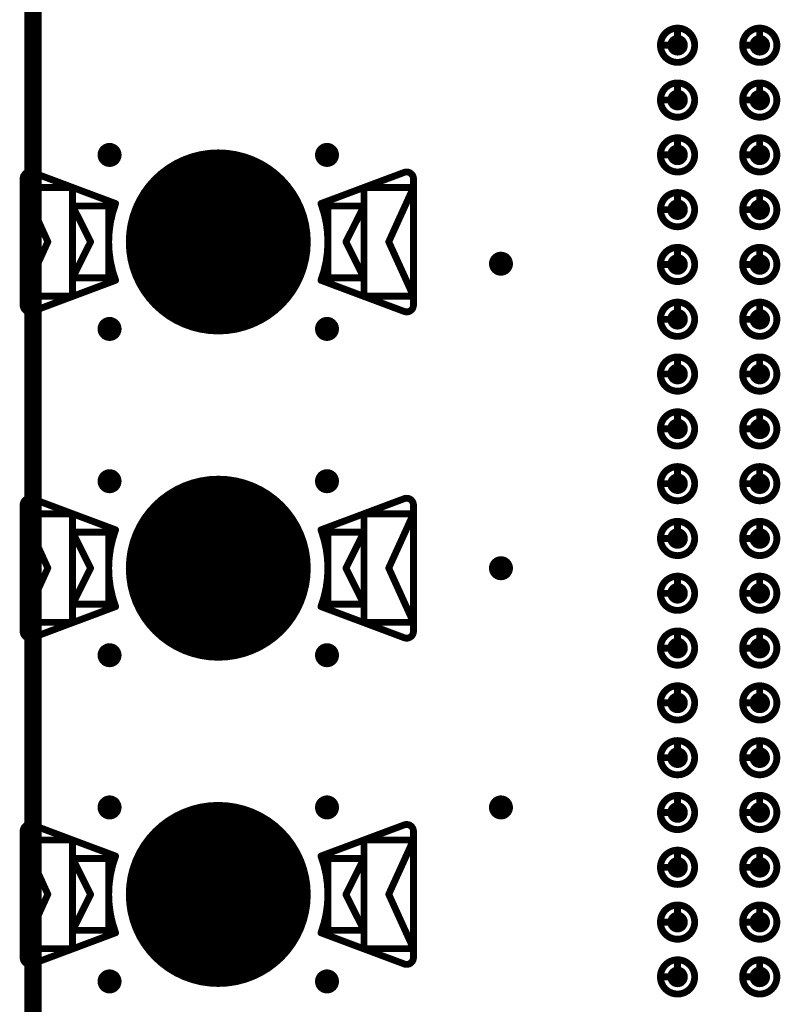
# Model space of a CAD drawing. Header units: millimetres. Extents: x 62 to 363, y 42 to 391.
# Tile 128 of 216: x 257 to 268, y 105 to 119. Entities that reach past the tile are written whole.
import ezdxf

# ---------------------------------------------------------------- set-up
doc = ezdxf.new("R2010")
doc.units = ezdxf.units.MM
for name, color, linetype in [('Mechanical8', 56, 'Continuous'), ('PadHoleLayer', 156, 'Continuous'), ('ViaHoleLayer', 16, 'Continuous')]:
    doc.layers.add(name, color=color, linetype=linetype)

# ---------------------------------------------------------------- blocks, each defined once
blk = doc.blocks.new('HARWIN_S9121_45R_38')
at = {"layer": 'Mechanical8'}
for points, const_width in [([(1.3, 0, 1), (-1.3, 0, 1)], 0.1), ([(-2.74, 1.015, 1), (-2.69, 1.015, 1)], 0.05), ([(-2.74, 1.015, 1), (-2.69, 1.015, 1)], 0.05), ([(2.69, 1.015, 1), (2.74, 1.015, 1)], 0.05), ([(2.69, 1.015, 1), (2.74, 1.015, 1)], 0.05), ([(-2.875, 0.921, 1), (-2.825, 0.921, 1)], 0.05), ([(-2.875, 0.921, 1), (-2.825, 0.921, 1)], 0.05), ([(2.825, 0.921, 1), (2.875, 0.921, 1)], 0.05), ([(2.825, 0.921, 1), (2.875, 0.921, 1)], 0.05), ([(-2.875, 0.791, 1), (-2.825, 0.791, 1)], 0.05), ([(-2.875, 0.791, 1), (-2.825, 0.791, 1)], 0.05), ([(-2.875, 0.791, 1), (-2.825, 0.791, 1)], 0.05), ([(-2.152, 0.791, 1), (-2.102, 0.791, 1)], 0.05), ([(-2.152, 0.791, 1), (-2.102, 0.791, 1)], 0.05), ([(2.103, 0.791, 1), (2.153, 0.791, 1)], 0.05), ([(2.103, 0.791, 1), (2.153, 0.791, 1)], 0.05), ([(2.825, 0.791, 1), (2.875, 0.791, 1)], 0.05), ([(2.825, 0.791, 1), (2.875, 0.791, 1)], 0.05), ([(2.825, 0.791, 1), (2.875, 0.791, 1)], 0.05), ([(-2.152, 0.525, 1), (-2.102, 0.525, 1)], 0.05), ([(-2.152, 0.525, 1), (-2.102, 0.525, 1)], 0.05), ([(-2.152, 0.525, 1), (-2.102, 0.525, 1)], 0.05), ([(-1.625, 0.525, 1), (-1.575, 0.525, 1)], 0.05), ([(-1.625, 0.525, 1), (-1.575, 0.525, 1)], 0.05), ([(-1.524, 0.56, 1), (-1.474, 0.56, 1)], 0.05), ([(-1.524, 0.56, 1), (-1.474, 0.56, 1)], 0.05), ([(1.474, 0.56, 1), (1.524, 0.56, 1)], 0.05), ([(1.474, 0.56, 1), (1.524, 0.56, 1)], 0.05), ([(1.575, 0.525, 1), (1.625, 0.525, 1)], 0.05), ([(1.575, 0.525, 1), (1.625, 0.525, 1)], 0.05), ([(2.103, 0.525, 1), (2.153, 0.525, 1)], 0.05), ([(2.103, 0.525, 1), (2.153, 0.525, 1)], 0.05), ([(2.103, 0.525, 1), (2.153, 0.525, 1)], 0.05), ([(-0.025, 0.5, 1), (0.025, 0.5, 1)], 0.05), ([(-0.025, 0.5, 1), (0.025, 0.5, 1)], 0.05), ([(-2.514, -0.002, 1), (-2.464, -0.002, 1)], 0.05), ([(-2.514, -0.002, 1), (-2.464, -0.002, 1)], 0.05), ([(-1.889, 0, 1), (-1.839, 0, 1)], 0.05), ([(-1.889, 0, 1), (-1.839, 0, 1)], 0.05), ([(-1.325, 0, 1), (-1.275, 0, 1)], 0.05), ([(-0.525, 0, 1), (-0.475, 0, 1)], 0.05), ([(-0.525, 0, 1), (-0.475, 0, 1)], 0.05), ([(-0.025, 0, 1), (0.025, 0, 1)], 0.05), ([(-0.025, 0, 1), (0.025, 0, 1)], 0.05), ([(-0.025, 0, 1), (0.025, 0, 1)], 0.05), ([(-0.025, 0, 1), (0.025, 0, 1)], 0.05), ([(-0.025, 0, 1), (0.025, 0, 1)], 0.05), ([(-0.025, 0, 1), (0.025, 0, 1)], 0.05), ([(-0.025, 0, 1), (0.025, 0, 1)], 0.05), ([(-0.025, 0, 1), (0.025, 0, 1)], 0.05), ([(0.475, 0, 1), (0.525, 0, 1)], 0.05), ([(0.475, 0, 1), (0.525, 0, 1)], 0.05), ([(1.275, 0, 1), (1.325, 0, 1)], 0.05), ([(1.839, 0, 1), (1.889, 0, 1)], 0.05), ([(1.839, 0, 1), (1.889, 0, 1)], 0.05), ([(2.464, -0.002, 1), (2.514, -0.002, 1)], 0.05), ([(2.464, -0.002, 1), (2.514, -0.002, 1)], 0.05), ([(-2.152, -0.525, 1), (-2.102, -0.525, 1)], 0.05), ([(-2.152, -0.525, 1), (-2.102, -0.525, 1)], 0.05), ([(-2.152, -0.525, 1), (-2.102, -0.525, 1)], 0.05), ([(-1.625, -0.525, 1), (-1.575, -0.525, 1)], 0.05), ([(-1.625, -0.525, 1), (-1.575, -0.525, 1)], 0.05), ([(-1.524, -0.56, 1), (-1.474, -0.56, 1)], 0.05), ([(-1.524, -0.56, 1), (-1.474, -0.56, 1)], 0.05), ([(-0.025, -0.5, 1), (0.025, -0.5, 1)], 0.05), ([(-0.025, -0.5, 1), (0.025, -0.5, 1)], 0.05), ([(1.474, -0.56, 1), (1.524, -0.56, 1)], 0.05), ([(1.474, -0.56, 1), (1.524, -0.56, 1)], 0.05), ([(1.575, -0.525, 1), (1.625, -0.525, 1)], 0.05), ([(1.575, -0.525, 1), (1.625, -0.525, 1)], 0.05), ([(2.103, -0.525, 1), (2.153, -0.525, 1)], 0.05), ([(2.103, -0.525, 1), (2.153, -0.525, 1)], 0.05), ([(2.103, -0.525, 1), (2.153, -0.525, 1)], 0.05), ([(-2.875, -0.795, 1), (-2.825, -0.795, 1)], 0.05), ([(-2.875, -0.795, 1), (-2.825, -0.795, 1)], 0.05), ([(-2.875, -0.795, 1), (-2.825, -0.795, 1)], 0.05), ([(-2.152, -0.795, 1), (-2.102, -0.795, 1)], 0.05), ([(-2.152, -0.795, 1), (-2.102, -0.795, 1)], 0.05), ([(2.103, -0.795, 1), (2.153, -0.795, 1)], 0.05), ([(2.103, -0.795, 1), (2.153, -0.795, 1)], 0.05), ([(2.825, -0.795, 1), (2.875, -0.795, 1)], 0.05), ([(2.825, -0.795, 1), (2.875, -0.795, 1)], 0.05), ([(2.825, -0.795, 1), (2.875, -0.795, 1)], 0.05), ([(-2.875, -0.921, 1), (-2.825, -0.921, 1)], 0.05), ([(-2.875, -0.921, 1), (-2.825, -0.921, 1)], 0.05), ([(-2.74, -1.015, 1), (-2.69, -1.015, 1)], 0.05), ([(-2.74, -1.015, 1), (-2.69, -1.015, 1)], 0.05), ([(2.69, -1.015, 1), (2.74, -1.015, 1)], 0.05), ([(2.69, -1.015, 1), (2.74, -1.015, 1)], 0.05), ([(2.825, -0.921, 1), (2.875, -0.921, 1)], 0.05), ([(2.825, -0.921, 1), (2.875, -0.921, 1)], 0.05)]:
    blk.add_lwpolyline(points, format="xyb", close=True, dxfattribs=dict(at, const_width=const_width))
at = {"layer": 'Mechanical8', "const_width": 0.1}
for points in [[(-2.85, 0.921, -0.523343), (-2.715, 1.015)], [(2.715, 1.015, -0.523343), (2.85, 0.921)], [(-1.499, -0.56, -0.180829), (-1.499, 0.56)], [(1.499, 0.56, -0.180829), (1.499, -0.56)], [(-2.715, -1.015, -0.523343), (-2.85, -0.921)], [(2.85, -0.921, -0.523343), (2.715, -1.015)]]:
    blk.add_lwpolyline(points, format="xyb", dxfattribs=at)
for points in [[(-1.499, 0.56), (-2.715, 1.015)], [(2.715, 1.015), (1.499, 0.56)], [(-2.85, 0.921), (-2.85, -0.921)], [(2.85, 0.921), (2.85, -0.921)], [(-2.85, 0.791), (-2.85, -0.795)], [(-2.489, -0.002), (-2.85, 0.791)], [(-2.127, 0.791), (-2.85, 0.791)], [(-2.127, 0.791), (-2.127, -0.795)], [(2.128, 0.791), (2.128, -0.795)], [(2.85, 0.791), (2.128, 0.791)], [(2.85, 0.791), (2.489, -0.002)], [(2.85, 0.791), (2.85, -0.795)], [(-2.127, 0.525), (-2.127, -0.525)], [(-1.864, 0), (-2.127, 0.525)], [(-1.6, 0.525), (-2.127, 0.525)], [(-1.6, 0.525), (-1.6, -0.525)], [(1.6, 0.525), (1.6, -0.525)], [(2.128, 0.525), (1.6, 0.525)], [(2.128, 0.525), (1.864, 0)], [(2.128, 0.525), (2.128, -0.525)], [(0, 0.5), (0, 0)], [(0, 0.5), (0, 0)], [(-2.489, -0.002), (-2.85, -0.795)], [(-1.864, 0), (-2.127, -0.525)], [(0, 0), (-0.5, 0)], [(0, 0), (-0.5, 0)], [(0, 0), (0, -0.5)], [(0, 0), (0, -0.5)], [(0.5, 0), (0, 0)], [(0.5, 0), (0, 0)], [(2.128, -0.525), (1.864, 0)], [(2.85, -0.795), (2.489, -0.002)], [(-1.499, -0.56), (-2.715, -1.015)], [(-1.6, -0.525), (-2.127, -0.525)], [(2.715, -1.015), (1.499, -0.56)], [(2.128, -0.525), (1.6, -0.525)], [(-2.127, -0.795), (-2.85, -0.795)], [(2.85, -0.795), (2.128, -0.795)]]:
    blk.add_lwpolyline(points, dxfattribs=at)
at = {"layer": 'PadHoleLayer', "const_width": 1.3}
blk.add_lwpolyline([(-0.65, 0, 1), (0.65, 0, 1)], format="xyb", close=True, dxfattribs=at)
blk = doc.blocks.new('HARWIN_S9121_45R_39')
at = {"layer": 'Mechanical8'}
for points, const_width in [([(1.3, 0, 1), (-1.3, 0, 1)], 0.1), ([(-2.74, 1.015, 1), (-2.69, 1.015, 1)], 0.05), ([(-2.74, 1.015, 1), (-2.69, 1.015, 1)], 0.05), ([(2.69, 1.015, 1), (2.74, 1.015, 1)], 0.05), ([(2.69, 1.015, 1), (2.74, 1.015, 1)], 0.05), ([(-2.875, 0.921, 1), (-2.825, 0.921, 1)], 0.05), ([(-2.875, 0.921, 1), (-2.825, 0.921, 1)], 0.05), ([(2.825, 0.921, 1), (2.875, 0.921, 1)], 0.05), ([(2.825, 0.921, 1), (2.875, 0.921, 1)], 0.05), ([(-2.875, 0.791, 1), (-2.825, 0.791, 1)], 0.05), ([(-2.875, 0.791, 1), (-2.825, 0.791, 1)], 0.05), ([(-2.875, 0.791, 1), (-2.825, 0.791, 1)], 0.05), ([(-2.152, 0.791, 1), (-2.102, 0.791, 1)], 0.05), ([(-2.152, 0.791, 1), (-2.102, 0.791, 1)], 0.05), ([(2.103, 0.791, 1), (2.153, 0.791, 1)], 0.05), ([(2.103, 0.791, 1), (2.153, 0.791, 1)], 0.05), ([(2.825, 0.791, 1), (2.875, 0.791, 1)], 0.05), ([(2.825, 0.791, 1), (2.875, 0.791, 1)], 0.05), ([(2.825, 0.791, 1), (2.875, 0.791, 1)], 0.05), ([(-2.152, 0.525, 1), (-2.102, 0.525, 1)], 0.05), ([(-2.152, 0.525, 1), (-2.102, 0.525, 1)], 0.05), ([(-2.152, 0.525, 1), (-2.102, 0.525, 1)], 0.05), ([(-1.625, 0.525, 1), (-1.575, 0.525, 1)], 0.05), ([(-1.625, 0.525, 1), (-1.575, 0.525, 1)], 0.05), ([(-1.524, 0.56, 1), (-1.474, 0.56, 1)], 0.05), ([(-1.524, 0.56, 1), (-1.474, 0.56, 1)], 0.05), ([(1.474, 0.56, 1), (1.524, 0.56, 1)], 0.05), ([(1.474, 0.56, 1), (1.524, 0.56, 1)], 0.05), ([(1.575, 0.525, 1), (1.625, 0.525, 1)], 0.05), ([(1.575, 0.525, 1), (1.625, 0.525, 1)], 0.05), ([(2.103, 0.525, 1), (2.153, 0.525, 1)], 0.05), ([(2.103, 0.525, 1), (2.153, 0.525, 1)], 0.05), ([(2.103, 0.525, 1), (2.153, 0.525, 1)], 0.05), ([(-0.025, 0.5, 1), (0.025, 0.5, 1)], 0.05), ([(-0.025, 0.5, 1), (0.025, 0.5, 1)], 0.05), ([(-2.514, -0.002, 1), (-2.464, -0.002, 1)], 0.05), ([(-2.514, -0.002, 1), (-2.464, -0.002, 1)], 0.05), ([(-1.889, 0, 1), (-1.839, 0, 1)], 0.05), ([(-1.889, 0, 1), (-1.839, 0, 1)], 0.05), ([(-1.325, 0, 1), (-1.275, 0, 1)], 0.05), ([(-0.525, 0, 1), (-0.475, 0, 1)], 0.05), ([(-0.525, 0, 1), (-0.475, 0, 1)], 0.05), ([(-0.025, 0, 1), (0.025, 0, 1)], 0.05), ([(-0.025, 0, 1), (0.025, 0, 1)], 0.05), ([(-0.025, 0, 1), (0.025, 0, 1)], 0.05), ([(-0.025, 0, 1), (0.025, 0, 1)], 0.05), ([(-0.025, 0, 1), (0.025, 0, 1)], 0.05), ([(-0.025, 0, 1), (0.025, 0, 1)], 0.05), ([(-0.025, 0, 1), (0.025, 0, 1)], 0.05), ([(-0.025, 0, 1), (0.025, 0, 1)], 0.05), ([(0.475, 0, 1), (0.525, 0, 1)], 0.05), ([(0.475, 0, 1), (0.525, 0, 1)], 0.05), ([(1.275, 0, 1), (1.325, 0, 1)], 0.05), ([(1.839, 0, 1), (1.889, 0, 1)], 0.05), ([(1.839, 0, 1), (1.889, 0, 1)], 0.05), ([(2.464, -0.002, 1), (2.514, -0.002, 1)], 0.05), ([(2.464, -0.002, 1), (2.514, -0.002, 1)], 0.05), ([(-2.152, -0.525, 1), (-2.102, -0.525, 1)], 0.05), ([(-2.152, -0.525, 1), (-2.102, -0.525, 1)], 0.05), ([(-2.152, -0.525, 1), (-2.102, -0.525, 1)], 0.05), ([(-1.625, -0.525, 1), (-1.575, -0.525, 1)], 0.05), ([(-1.625, -0.525, 1), (-1.575, -0.525, 1)], 0.05), ([(-1.524, -0.56, 1), (-1.474, -0.56, 1)], 0.05), ([(-1.524, -0.56, 1), (-1.474, -0.56, 1)], 0.05), ([(-0.025, -0.5, 1), (0.025, -0.5, 1)], 0.05), ([(-0.025, -0.5, 1), (0.025, -0.5, 1)], 0.05), ([(1.474, -0.56, 1), (1.524, -0.56, 1)], 0.05), ([(1.474, -0.56, 1), (1.524, -0.56, 1)], 0.05), ([(1.575, -0.525, 1), (1.625, -0.525, 1)], 0.05), ([(1.575, -0.525, 1), (1.625, -0.525, 1)], 0.05), ([(2.103, -0.525, 1), (2.153, -0.525, 1)], 0.05), ([(2.103, -0.525, 1), (2.153, -0.525, 1)], 0.05), ([(2.103, -0.525, 1), (2.153, -0.525, 1)], 0.05), ([(-2.875, -0.795, 1), (-2.825, -0.795, 1)], 0.05), ([(-2.875, -0.795, 1), (-2.825, -0.795, 1)], 0.05), ([(-2.875, -0.795, 1), (-2.825, -0.795, 1)], 0.05), ([(-2.152, -0.795, 1), (-2.102, -0.795, 1)], 0.05), ([(-2.152, -0.795, 1), (-2.102, -0.795, 1)], 0.05), ([(2.103, -0.795, 1), (2.153, -0.795, 1)], 0.05), ([(2.103, -0.795, 1), (2.153, -0.795, 1)], 0.05), ([(2.825, -0.795, 1), (2.875, -0.795, 1)], 0.05), ([(2.825, -0.795, 1), (2.875, -0.795, 1)], 0.05), ([(2.825, -0.795, 1), (2.875, -0.795, 1)], 0.05), ([(-2.875, -0.921, 1), (-2.825, -0.921, 1)], 0.05), ([(-2.875, -0.921, 1), (-2.825, -0.921, 1)], 0.05), ([(-2.74, -1.015, 1), (-2.69, -1.015, 1)], 0.05), ([(-2.74, -1.015, 1), (-2.69, -1.015, 1)], 0.05), ([(2.69, -1.015, 1), (2.74, -1.015, 1)], 0.05), ([(2.69, -1.015, 1), (2.74, -1.015, 1)], 0.05), ([(2.825, -0.921, 1), (2.875, -0.921, 1)], 0.05), ([(2.825, -0.921, 1), (2.875, -0.921, 1)], 0.05)]:
    blk.add_lwpolyline(points, format="xyb", close=True, dxfattribs=dict(at, const_width=const_width))
at = {"layer": 'Mechanical8', "const_width": 0.1}
for points in [[(-2.85, 0.921, -0.523343), (-2.715, 1.015)], [(2.715, 1.015, -0.523343), (2.85, 0.921)], [(-1.499, -0.56, -0.180829), (-1.499, 0.56)], [(1.499, 0.56, -0.180829), (1.499, -0.56)], [(-2.715, -1.015, -0.523343), (-2.85, -0.921)], [(2.85, -0.921, -0.523343), (2.715, -1.015)]]:
    blk.add_lwpolyline(points, format="xyb", dxfattribs=at)
for points in [[(-1.499, 0.56), (-2.715, 1.015)], [(2.715, 1.015), (1.499, 0.56)], [(-2.85, 0.921), (-2.85, -0.921)], [(2.85, 0.921), (2.85, -0.921)], [(-2.85, 0.791), (-2.85, -0.795)], [(-2.489, -0.002), (-2.85, 0.791)], [(-2.127, 0.791), (-2.85, 0.791)], [(-2.127, 0.791), (-2.127, -0.795)], [(2.128, 0.791), (2.128, -0.795)], [(2.85, 0.791), (2.128, 0.791)], [(2.85, 0.791), (2.489, -0.002)], [(2.85, 0.791), (2.85, -0.795)], [(-2.127, 0.525), (-2.127, -0.525)], [(-1.864, 0), (-2.127, 0.525)], [(-1.6, 0.525), (-2.127, 0.525)], [(-1.6, 0.525), (-1.6, -0.525)], [(1.6, 0.525), (1.6, -0.525)], [(2.128, 0.525), (1.6, 0.525)], [(2.128, 0.525), (1.864, 0)], [(2.128, 0.525), (2.128, -0.525)], [(0, 0.5), (0, 0)], [(0, 0.5), (0, 0)], [(-2.489, -0.002), (-2.85, -0.795)], [(-1.864, 0), (-2.127, -0.525)], [(0, 0), (-0.5, 0)], [(0, 0), (-0.5, 0)], [(0, 0), (0, -0.5)], [(0, 0), (0, -0.5)], [(0.5, 0), (0, 0)], [(0.5, 0), (0, 0)], [(2.128, -0.525), (1.864, 0)], [(2.85, -0.795), (2.489, -0.002)], [(-1.499, -0.56), (-2.715, -1.015)], [(-1.6, -0.525), (-2.127, -0.525)], [(2.715, -1.015), (1.499, -0.56)], [(2.128, -0.525), (1.6, -0.525)], [(-2.127, -0.795), (-2.85, -0.795)], [(2.85, -0.795), (2.128, -0.795)]]:
    blk.add_lwpolyline(points, dxfattribs=at)
at = {"layer": 'PadHoleLayer', "const_width": 1.3}
blk.add_lwpolyline([(-0.65, 0, 1), (0.65, 0, 1)], format="xyb", close=True, dxfattribs=at)
blk = doc.blocks.new('HARWIN_S9121_45R_40')
at = {"layer": 'Mechanical8'}
for points, const_width in [([(1.3, 0, 1), (-1.3, 0, 1)], 0.1), ([(-2.74, 1.015, 1), (-2.69, 1.015, 1)], 0.05), ([(-2.74, 1.015, 1), (-2.69, 1.015, 1)], 0.05), ([(2.69, 1.015, 1), (2.74, 1.015, 1)], 0.05), ([(2.69, 1.015, 1), (2.74, 1.015, 1)], 0.05), ([(-2.875, 0.921, 1), (-2.825, 0.921, 1)], 0.05), ([(-2.875, 0.921, 1), (-2.825, 0.921, 1)], 0.05), ([(2.825, 0.921, 1), (2.875, 0.921, 1)], 0.05), ([(2.825, 0.921, 1), (2.875, 0.921, 1)], 0.05), ([(-2.875, 0.791, 1), (-2.825, 0.791, 1)], 0.05), ([(-2.875, 0.791, 1), (-2.825, 0.791, 1)], 0.05), ([(-2.875, 0.791, 1), (-2.825, 0.791, 1)], 0.05), ([(-2.152, 0.791, 1), (-2.102, 0.791, 1)], 0.05), ([(-2.152, 0.791, 1), (-2.102, 0.791, 1)], 0.05), ([(2.103, 0.791, 1), (2.153, 0.791, 1)], 0.05), ([(2.103, 0.791, 1), (2.153, 0.791, 1)], 0.05), ([(2.825, 0.791, 1), (2.875, 0.791, 1)], 0.05), ([(2.825, 0.791, 1), (2.875, 0.791, 1)], 0.05), ([(2.825, 0.791, 1), (2.875, 0.791, 1)], 0.05), ([(-2.152, 0.525, 1), (-2.102, 0.525, 1)], 0.05), ([(-2.152, 0.525, 1), (-2.102, 0.525, 1)], 0.05), ([(-2.152, 0.525, 1), (-2.102, 0.525, 1)], 0.05), ([(-1.625, 0.525, 1), (-1.575, 0.525, 1)], 0.05), ([(-1.625, 0.525, 1), (-1.575, 0.525, 1)], 0.05), ([(-1.524, 0.56, 1), (-1.474, 0.56, 1)], 0.05), ([(-1.524, 0.56, 1), (-1.474, 0.56, 1)], 0.05), ([(1.474, 0.56, 1), (1.524, 0.56, 1)], 0.05), ([(1.474, 0.56, 1), (1.524, 0.56, 1)], 0.05), ([(1.575, 0.525, 1), (1.625, 0.525, 1)], 0.05), ([(1.575, 0.525, 1), (1.625, 0.525, 1)], 0.05), ([(2.103, 0.525, 1), (2.153, 0.525, 1)], 0.05), ([(2.103, 0.525, 1), (2.153, 0.525, 1)], 0.05), ([(2.103, 0.525, 1), (2.153, 0.525, 1)], 0.05), ([(-0.025, 0.5, 1), (0.025, 0.5, 1)], 0.05), ([(-0.025, 0.5, 1), (0.025, 0.5, 1)], 0.05), ([(-2.514, -0.002, 1), (-2.464, -0.002, 1)], 0.05), ([(-2.514, -0.002, 1), (-2.464, -0.002, 1)], 0.05), ([(-1.889, 0, 1), (-1.839, 0, 1)], 0.05), ([(-1.889, 0, 1), (-1.839, 0, 1)], 0.05), ([(-1.325, 0, 1), (-1.275, 0, 1)], 0.05), ([(-0.525, 0, 1), (-0.475, 0, 1)], 0.05), ([(-0.525, 0, 1), (-0.475, 0, 1)], 0.05), ([(-0.025, 0, 1), (0.025, 0, 1)], 0.05), ([(-0.025, 0, 1), (0.025, 0, 1)], 0.05), ([(-0.025, 0, 1), (0.025, 0, 1)], 0.05), ([(-0.025, 0, 1), (0.025, 0, 1)], 0.05), ([(-0.025, 0, 1), (0.025, 0, 1)], 0.05), ([(-0.025, 0, 1), (0.025, 0, 1)], 0.05), ([(-0.025, 0, 1), (0.025, 0, 1)], 0.05), ([(-0.025, 0, 1), (0.025, 0, 1)], 0.05), ([(0.475, 0, 1), (0.525, 0, 1)], 0.05), ([(0.475, 0, 1), (0.525, 0, 1)], 0.05), ([(1.275, 0, 1), (1.325, 0, 1)], 0.05), ([(1.839, 0, 1), (1.889, 0, 1)], 0.05), ([(1.839, 0, 1), (1.889, 0, 1)], 0.05), ([(2.464, -0.002, 1), (2.514, -0.002, 1)], 0.05), ([(2.464, -0.002, 1), (2.514, -0.002, 1)], 0.05), ([(-2.152, -0.525, 1), (-2.102, -0.525, 1)], 0.05), ([(-2.152, -0.525, 1), (-2.102, -0.525, 1)], 0.05), ([(-2.152, -0.525, 1), (-2.102, -0.525, 1)], 0.05), ([(-1.625, -0.525, 1), (-1.575, -0.525, 1)], 0.05), ([(-1.625, -0.525, 1), (-1.575, -0.525, 1)], 0.05), ([(-1.524, -0.56, 1), (-1.474, -0.56, 1)], 0.05), ([(-1.524, -0.56, 1), (-1.474, -0.56, 1)], 0.05), ([(-0.025, -0.5, 1), (0.025, -0.5, 1)], 0.05), ([(-0.025, -0.5, 1), (0.025, -0.5, 1)], 0.05), ([(1.474, -0.56, 1), (1.524, -0.56, 1)], 0.05), ([(1.474, -0.56, 1), (1.524, -0.56, 1)], 0.05), ([(1.575, -0.525, 1), (1.625, -0.525, 1)], 0.05), ([(1.575, -0.525, 1), (1.625, -0.525, 1)], 0.05), ([(2.103, -0.525, 1), (2.153, -0.525, 1)], 0.05), ([(2.103, -0.525, 1), (2.153, -0.525, 1)], 0.05), ([(2.103, -0.525, 1), (2.153, -0.525, 1)], 0.05), ([(-2.875, -0.795, 1), (-2.825, -0.795, 1)], 0.05), ([(-2.875, -0.795, 1), (-2.825, -0.795, 1)], 0.05), ([(-2.875, -0.795, 1), (-2.825, -0.795, 1)], 0.05), ([(-2.152, -0.795, 1), (-2.102, -0.795, 1)], 0.05), ([(-2.152, -0.795, 1), (-2.102, -0.795, 1)], 0.05), ([(2.103, -0.795, 1), (2.153, -0.795, 1)], 0.05), ([(2.103, -0.795, 1), (2.153, -0.795, 1)], 0.05), ([(2.825, -0.795, 1), (2.875, -0.795, 1)], 0.05), ([(2.825, -0.795, 1), (2.875, -0.795, 1)], 0.05), ([(2.825, -0.795, 1), (2.875, -0.795, 1)], 0.05), ([(-2.875, -0.921, 1), (-2.825, -0.921, 1)], 0.05), ([(-2.875, -0.921, 1), (-2.825, -0.921, 1)], 0.05), ([(-2.74, -1.015, 1), (-2.69, -1.015, 1)], 0.05), ([(-2.74, -1.015, 1), (-2.69, -1.015, 1)], 0.05), ([(2.69, -1.015, 1), (2.74, -1.015, 1)], 0.05), ([(2.69, -1.015, 1), (2.74, -1.015, 1)], 0.05), ([(2.825, -0.921, 1), (2.875, -0.921, 1)], 0.05), ([(2.825, -0.921, 1), (2.875, -0.921, 1)], 0.05)]:
    blk.add_lwpolyline(points, format="xyb", close=True, dxfattribs=dict(at, const_width=const_width))
at = {"layer": 'Mechanical8', "const_width": 0.1}
for points in [[(-2.85, 0.921, -0.523343), (-2.715, 1.015)], [(2.715, 1.015, -0.523343), (2.85, 0.921)], [(-1.499, -0.56, -0.180829), (-1.499, 0.56)], [(1.499, 0.56, -0.180829), (1.499, -0.56)], [(-2.715, -1.015, -0.523343), (-2.85, -0.921)], [(2.85, -0.921, -0.523343), (2.715, -1.015)]]:
    blk.add_lwpolyline(points, format="xyb", dxfattribs=at)
for points in [[(-1.499, 0.56), (-2.715, 1.015)], [(2.715, 1.015), (1.499, 0.56)], [(-2.85, 0.921), (-2.85, -0.921)], [(2.85, 0.921), (2.85, -0.921)], [(-2.85, 0.791), (-2.85, -0.795)], [(-2.489, -0.002), (-2.85, 0.791)], [(-2.127, 0.791), (-2.85, 0.791)], [(-2.127, 0.791), (-2.127, -0.795)], [(2.128, 0.791), (2.128, -0.795)], [(2.85, 0.791), (2.128, 0.791)], [(2.85, 0.791), (2.489, -0.002)], [(2.85, 0.791), (2.85, -0.795)], [(-2.127, 0.525), (-2.127, -0.525)], [(-1.864, 0), (-2.127, 0.525)], [(-1.6, 0.525), (-2.127, 0.525)], [(-1.6, 0.525), (-1.6, -0.525)], [(1.6, 0.525), (1.6, -0.525)], [(2.128, 0.525), (1.6, 0.525)], [(2.128, 0.525), (1.864, 0)], [(2.128, 0.525), (2.128, -0.525)], [(0, 0.5), (0, 0)], [(0, 0.5), (0, 0)], [(-2.489, -0.002), (-2.85, -0.795)], [(-1.864, 0), (-2.127, -0.525)], [(0, 0), (-0.5, 0)], [(0, 0), (-0.5, 0)], [(0, 0), (0, -0.5)], [(0, 0), (0, -0.5)], [(0.5, 0), (0, 0)], [(0.5, 0), (0, 0)], [(2.128, -0.525), (1.864, 0)], [(2.85, -0.795), (2.489, -0.002)], [(-1.499, -0.56), (-2.715, -1.015)], [(-1.6, -0.525), (-2.127, -0.525)], [(2.715, -1.015), (1.499, -0.56)], [(2.128, -0.525), (1.6, -0.525)], [(-2.127, -0.795), (-2.85, -0.795)], [(2.85, -0.795), (2.128, -0.795)]]:
    blk.add_lwpolyline(points, dxfattribs=at)
at = {"layer": 'PadHoleLayer', "const_width": 1.3}
blk.add_lwpolyline([(-0.65, 0, 1), (0.65, 0, 1)], format="xyb", close=True, dxfattribs=at)
blk = doc.blocks.new('SAMTEC_SEAM8_40_S02_0_S_10_2_GP_K_HP_1864')
at = {"layer": 'Mechanical8'}
for points, const_width in [([(1.45, 4.6, 1), (0.95, 4.6, 1)], 0.1), ([(1.175, 4.85, 1), (1.225, 4.85, 1)], 0.05), ([(2.25, 4.6, 1), (1.75, 4.6, 1)], 0.1), ([(1.975, 4.85, 1), (2.025, 4.85, 1)], 0.05), ([(3.05, 4.6, 1), (2.55, 4.6, 1)], 0.1), ([(2.775, 4.85, 1), (2.825, 4.85, 1)], 0.05), ([(3.85, 4.6, 1), (3.35, 4.6, 1)], 0.1), ([(3.575, 4.85, 1), (3.625, 4.85, 1)], 0.05), ([(4.65, 4.6, 1), (4.15, 4.6, 1)], 0.1), ([(4.375, 4.85, 1), (4.425, 4.85, 1)], 0.05), ([(5.45, 4.6, 1), (4.95, 4.6, 1)], 0.1), ([(5.175, 4.85, 1), (5.225, 4.85, 1)], 0.05), ([(6.25, 4.6, 1), (5.75, 4.6, 1)], 0.1), ([(5.975, 4.85, 1), (6.025, 4.85, 1)], 0.05), ([(7.05, 4.6, 1), (6.55, 4.6, 1)], 0.1), ([(6.775, 4.85, 1), (6.825, 4.85, 1)], 0.05), ([(7.85, 4.6, 1), (7.35, 4.6, 1)], 0.1), ([(7.575, 4.85, 1), (7.625, 4.85, 1)], 0.05), ([(8.65, 4.6, 1), (8.15, 4.6, 1)], 0.1), ([(8.375, 4.85, 1), (8.425, 4.85, 1)], 0.05), ([(9.45, 4.6, 1), (8.95, 4.6, 1)], 0.1), ([(9.175, 4.85, 1), (9.225, 4.85, 1)], 0.05), ([(10.25, 4.6, 1), (9.75, 4.6, 1)], 0.1), ([(9.975, 4.85, 1), (10.025, 4.85, 1)], 0.05), ([(11.05, 4.6, 1), (10.55, 4.6, 1)], 0.1), ([(10.775, 4.85, 1), (10.825, 4.85, 1)], 0.05), ([(11.85, 4.6, 1), (11.35, 4.6, 1)], 0.1), ([(11.575, 4.85, 1), (11.625, 4.85, 1)], 0.05), ([(12.65, 4.6, 1), (12.15, 4.6, 1)], 0.1), ([(12.375, 4.85, 1), (12.425, 4.85, 1)], 0.05), ([(13.45, 4.6, 1), (12.95, 4.6, 1)], 0.1), ([(13.175, 4.85, 1), (13.225, 4.85, 1)], 0.05), ([(14.25, 4.6, 1), (13.75, 4.6, 1)], 0.1), ([(13.975, 4.85, 1), (14.025, 4.85, 1)], 0.05), ([(15.05, 4.6, 1), (14.55, 4.6, 1)], 0.1), ([(14.775, 4.85, 1), (14.825, 4.85, 1)], 0.05), ([(0.925, 4.6, 1), (0.975, 4.6, 1)], 0.05), ([(1.175, 4.6, 1), (1.225, 4.6, 1)], 0.05), ([(1.175, 4.6, 1), (1.225, 4.6, 1)], 0.05), ([(1.425, 4.6, 1), (1.475, 4.6, 1)], 0.05), ([(1.425, 4.6, 1), (1.475, 4.6, 1)], 0.05), ([(1.725, 4.6, 1), (1.775, 4.6, 1)], 0.05), ([(1.975, 4.6, 1), (2.025, 4.6, 1)], 0.05), ([(1.975, 4.6, 1), (2.025, 4.6, 1)], 0.05), ([(2.225, 4.6, 1), (2.275, 4.6, 1)], 0.05), ([(2.225, 4.6, 1), (2.275, 4.6, 1)], 0.05), ([(2.525, 4.6, 1), (2.575, 4.6, 1)], 0.05), ([(2.775, 4.6, 1), (2.825, 4.6, 1)], 0.05), ([(2.775, 4.6, 1), (2.825, 4.6, 1)], 0.05), ([(3.025, 4.6, 1), (3.075, 4.6, 1)], 0.05), ([(3.025, 4.6, 1), (3.075, 4.6, 1)], 0.05), ([(3.325, 4.6, 1), (3.375, 4.6, 1)], 0.05), ([(3.575, 4.6, 1), (3.625, 4.6, 1)], 0.05), ([(3.575, 4.6, 1), (3.625, 4.6, 1)], 0.05), ([(3.825, 4.6, 1), (3.875, 4.6, 1)], 0.05), ([(3.825, 4.6, 1), (3.875, 4.6, 1)], 0.05), ([(4.125, 4.6, 1), (4.175, 4.6, 1)], 0.05), ([(4.375, 4.6, 1), (4.425, 4.6, 1)], 0.05), ([(4.375, 4.6, 1), (4.425, 4.6, 1)], 0.05), ([(4.625, 4.6, 1), (4.675, 4.6, 1)], 0.05), ([(4.625, 4.6, 1), (4.675, 4.6, 1)], 0.05), ([(4.925, 4.6, 1), (4.975, 4.6, 1)], 0.05), ([(5.175, 4.6, 1), (5.225, 4.6, 1)], 0.05), ([(5.175, 4.6, 1), (5.225, 4.6, 1)], 0.05), ([(5.425, 4.6, 1), (5.475, 4.6, 1)], 0.05), ([(5.425, 4.6, 1), (5.475, 4.6, 1)], 0.05), ([(5.725, 4.6, 1), (5.775, 4.6, 1)], 0.05), ([(5.975, 4.6, 1), (6.025, 4.6, 1)], 0.05), ([(5.975, 4.6, 1), (6.025, 4.6, 1)], 0.05), ([(6.225, 4.6, 1), (6.275, 4.6, 1)], 0.05), ([(6.225, 4.6, 1), (6.275, 4.6, 1)], 0.05), ([(6.525, 4.6, 1), (6.575, 4.6, 1)], 0.05), ([(6.775, 4.6, 1), (6.825, 4.6, 1)], 0.05), ([(6.775, 4.6, 1), (6.825, 4.6, 1)], 0.05), ([(7.025, 4.6, 1), (7.075, 4.6, 1)], 0.05), ([(7.025, 4.6, 1), (7.075, 4.6, 1)], 0.05), ([(7.325, 4.6, 1), (7.375, 4.6, 1)], 0.05), ([(7.575, 4.6, 1), (7.625, 4.6, 1)], 0.05), ([(7.575, 4.6, 1), (7.625, 4.6, 1)], 0.05), ([(7.825, 4.6, 1), (7.875, 4.6, 1)], 0.05), ([(7.825, 4.6, 1), (7.875, 4.6, 1)], 0.05), ([(8.125, 4.6, 1), (8.175, 4.6, 1)], 0.05), ([(8.375, 4.6, 1), (8.425, 4.6, 1)], 0.05), ([(8.375, 4.6, 1), (8.425, 4.6, 1)], 0.05), ([(8.625, 4.6, 1), (8.675, 4.6, 1)], 0.05), ([(8.625, 4.6, 1), (8.675, 4.6, 1)], 0.05), ([(8.925, 4.6, 1), (8.975, 4.6, 1)], 0.05), ([(9.175, 4.6, 1), (9.225, 4.6, 1)], 0.05), ([(9.175, 4.6, 1), (9.225, 4.6, 1)], 0.05), ([(9.425, 4.6, 1), (9.475, 4.6, 1)], 0.05), ([(9.425, 4.6, 1), (9.475, 4.6, 1)], 0.05), ([(9.725, 4.6, 1), (9.775, 4.6, 1)], 0.05), ([(9.975, 4.6, 1), (10.025, 4.6, 1)], 0.05), ([(9.975, 4.6, 1), (10.025, 4.6, 1)], 0.05), ([(10.225, 4.6, 1), (10.275, 4.6, 1)], 0.05), ([(10.225, 4.6, 1), (10.275, 4.6, 1)], 0.05), ([(10.525, 4.6, 1), (10.575, 4.6, 1)], 0.05), ([(10.775, 4.6, 1), (10.825, 4.6, 1)], 0.05), ([(10.775, 4.6, 1), (10.825, 4.6, 1)], 0.05), ([(11.025, 4.6, 1), (11.075, 4.6, 1)], 0.05), ([(11.025, 4.6, 1), (11.075, 4.6, 1)], 0.05), ([(11.325, 4.6, 1), (11.375, 4.6, 1)], 0.05), ([(11.575, 4.6, 1), (11.625, 4.6, 1)], 0.05), ([(11.575, 4.6, 1), (11.625, 4.6, 1)], 0.05), ([(11.825, 4.6, 1), (11.875, 4.6, 1)], 0.05), ([(11.825, 4.6, 1), (11.875, 4.6, 1)], 0.05), ([(12.125, 4.6, 1), (12.175, 4.6, 1)], 0.05), ([(12.375, 4.6, 1), (12.425, 4.6, 1)], 0.05), ([(12.375, 4.6, 1), (12.425, 4.6, 1)], 0.05), ([(12.625, 4.6, 1), (12.675, 4.6, 1)], 0.05), ([(12.625, 4.6, 1), (12.675, 4.6, 1)], 0.05), ([(12.925, 4.6, 1), (12.975, 4.6, 1)], 0.05), ([(13.175, 4.6, 1), (13.225, 4.6, 1)], 0.05), ([(13.175, 4.6, 1), (13.225, 4.6, 1)], 0.05), ([(13.425, 4.6, 1), (13.475, 4.6, 1)], 0.05), ([(13.425, 4.6, 1), (13.475, 4.6, 1)], 0.05), ([(13.725, 4.6, 1), (13.775, 4.6, 1)], 0.05), ([(13.975, 4.6, 1), (14.025, 4.6, 1)], 0.05), ([(13.975, 4.6, 1), (14.025, 4.6, 1)], 0.05), ([(14.225, 4.6, 1), (14.275, 4.6, 1)], 0.05), ([(14.225, 4.6, 1), (14.275, 4.6, 1)], 0.05), ([(14.525, 4.6, 1), (14.575, 4.6, 1)], 0.05), ([(14.775, 4.6, 1), (14.825, 4.6, 1)], 0.05), ([(14.775, 4.6, 1), (14.825, 4.6, 1)], 0.05), ([(15.025, 4.6, 1), (15.075, 4.6, 1)], 0.05), ([(15.025, 4.6, 1), (15.075, 4.6, 1)], 0.05), ([(1.45, 3.4, 1), (0.95, 3.4, 1)], 0.1), ([(1.175, 3.65, 1), (1.225, 3.65, 1)], 0.05), ([(2.25, 3.4, 1), (1.75, 3.4, 1)], 0.1), ([(1.975, 3.65, 1), (2.025, 3.65, 1)], 0.05), ([(3.05, 3.4, 1), (2.55, 3.4, 1)], 0.1), ([(2.775, 3.65, 1), (2.825, 3.65, 1)], 0.05), ([(3.85, 3.4, 1), (3.35, 3.4, 1)], 0.1), ([(3.575, 3.65, 1), (3.625, 3.65, 1)], 0.05), ([(4.65, 3.4, 1), (4.15, 3.4, 1)], 0.1), ([(4.375, 3.65, 1), (4.425, 3.65, 1)], 0.05), ([(5.45, 3.4, 1), (4.95, 3.4, 1)], 0.1), ([(5.175, 3.65, 1), (5.225, 3.65, 1)], 0.05), ([(6.25, 3.4, 1), (5.75, 3.4, 1)], 0.1), ([(5.975, 3.65, 1), (6.025, 3.65, 1)], 0.05), ([(7.05, 3.4, 1), (6.55, 3.4, 1)], 0.1), ([(6.775, 3.65, 1), (6.825, 3.65, 1)], 0.05), ([(7.85, 3.4, 1), (7.35, 3.4, 1)], 0.1), ([(7.575, 3.65, 1), (7.625, 3.65, 1)], 0.05), ([(8.65, 3.4, 1), (8.15, 3.4, 1)], 0.1), ([(8.375, 3.65, 1), (8.425, 3.65, 1)], 0.05), ([(9.45, 3.4, 1), (8.95, 3.4, 1)], 0.1), ([(9.175, 3.65, 1), (9.225, 3.65, 1)], 0.05), ([(10.25, 3.4, 1), (9.75, 3.4, 1)], 0.1), ([(9.975, 3.65, 1), (10.025, 3.65, 1)], 0.05), ([(11.05, 3.4, 1), (10.55, 3.4, 1)], 0.1), ([(10.775, 3.65, 1), (10.825, 3.65, 1)], 0.05), ([(11.85, 3.4, 1), (11.35, 3.4, 1)], 0.1), ([(11.575, 3.65, 1), (11.625, 3.65, 1)], 0.05), ([(12.65, 3.4, 1), (12.15, 3.4, 1)], 0.1), ([(12.375, 3.65, 1), (12.425, 3.65, 1)], 0.05), ([(13.45, 3.4, 1), (12.95, 3.4, 1)], 0.1), ([(13.175, 3.65, 1), (13.225, 3.65, 1)], 0.05), ([(14.25, 3.4, 1), (13.75, 3.4, 1)], 0.1), ([(13.975, 3.65, 1), (14.025, 3.65, 1)], 0.05), ([(15.05, 3.4, 1), (14.55, 3.4, 1)], 0.1), ([(14.775, 3.65, 1), (14.825, 3.65, 1)], 0.05), ([(0.925, 3.4, 1), (0.975, 3.4, 1)], 0.05), ([(1.175, 3.4, 1), (1.225, 3.4, 1)], 0.05), ([(1.175, 3.4, 1), (1.225, 3.4, 1)], 0.05), ([(1.425, 3.4, 1), (1.475, 3.4, 1)], 0.05), ([(1.425, 3.4, 1), (1.475, 3.4, 1)], 0.05), ([(1.725, 3.4, 1), (1.775, 3.4, 1)], 0.05), ([(1.975, 3.4, 1), (2.025, 3.4, 1)], 0.05), ([(1.975, 3.4, 1), (2.025, 3.4, 1)], 0.05), ([(2.225, 3.4, 1), (2.275, 3.4, 1)], 0.05), ([(2.225, 3.4, 1), (2.275, 3.4, 1)], 0.05), ([(2.525, 3.4, 1), (2.575, 3.4, 1)], 0.05), ([(2.775, 3.4, 1), (2.825, 3.4, 1)], 0.05), ([(2.775, 3.4, 1), (2.825, 3.4, 1)], 0.05), ([(3.025, 3.4, 1), (3.075, 3.4, 1)], 0.05), ([(3.025, 3.4, 1), (3.075, 3.4, 1)], 0.05), ([(3.325, 3.4, 1), (3.375, 3.4, 1)], 0.05), ([(3.575, 3.4, 1), (3.625, 3.4, 1)], 0.05), ([(3.575, 3.4, 1), (3.625, 3.4, 1)], 0.05), ([(3.825, 3.4, 1), (3.875, 3.4, 1)], 0.05), ([(3.825, 3.4, 1), (3.875, 3.4, 1)], 0.05), ([(4.125, 3.4, 1), (4.175, 3.4, 1)], 0.05), ([(4.375, 3.4, 1), (4.425, 3.4, 1)], 0.05), ([(4.375, 3.4, 1), (4.425, 3.4, 1)], 0.05), ([(4.625, 3.4, 1), (4.675, 3.4, 1)], 0.05), ([(4.625, 3.4, 1), (4.675, 3.4, 1)], 0.05), ([(4.925, 3.4, 1), (4.975, 3.4, 1)], 0.05), ([(5.175, 3.4, 1), (5.225, 3.4, 1)], 0.05), ([(5.175, 3.4, 1), (5.225, 3.4, 1)], 0.05), ([(5.425, 3.4, 1), (5.475, 3.4, 1)], 0.05), ([(5.425, 3.4, 1), (5.475, 3.4, 1)], 0.05), ([(5.725, 3.4, 1), (5.775, 3.4, 1)], 0.05), ([(5.975, 3.4, 1), (6.025, 3.4, 1)], 0.05), ([(5.975, 3.4, 1), (6.025, 3.4, 1)], 0.05), ([(6.225, 3.4, 1), (6.275, 3.4, 1)], 0.05), ([(6.225, 3.4, 1), (6.275, 3.4, 1)], 0.05), ([(6.525, 3.4, 1), (6.575, 3.4, 1)], 0.05), ([(6.775, 3.4, 1), (6.825, 3.4, 1)], 0.05), ([(6.775, 3.4, 1), (6.825, 3.4, 1)], 0.05), ([(7.025, 3.4, 1), (7.075, 3.4, 1)], 0.05), ([(7.025, 3.4, 1), (7.075, 3.4, 1)], 0.05), ([(7.325, 3.4, 1), (7.375, 3.4, 1)], 0.05), ([(7.575, 3.4, 1), (7.625, 3.4, 1)], 0.05), ([(7.575, 3.4, 1), (7.625, 3.4, 1)], 0.05), ([(7.825, 3.4, 1), (7.875, 3.4, 1)], 0.05), ([(7.825, 3.4, 1), (7.875, 3.4, 1)], 0.05), ([(8.125, 3.4, 1), (8.175, 3.4, 1)], 0.05), ([(8.375, 3.4, 1), (8.425, 3.4, 1)], 0.05), ([(8.375, 3.4, 1), (8.425, 3.4, 1)], 0.05), ([(8.625, 3.4, 1), (8.675, 3.4, 1)], 0.05), ([(8.625, 3.4, 1), (8.675, 3.4, 1)], 0.05), ([(8.925, 3.4, 1), (8.975, 3.4, 1)], 0.05), ([(9.175, 3.4, 1), (9.225, 3.4, 1)], 0.05), ([(9.175, 3.4, 1), (9.225, 3.4, 1)], 0.05), ([(9.425, 3.4, 1), (9.475, 3.4, 1)], 0.05), ([(9.425, 3.4, 1), (9.475, 3.4, 1)], 0.05), ([(9.725, 3.4, 1), (9.775, 3.4, 1)], 0.05), ([(9.975, 3.4, 1), (10.025, 3.4, 1)], 0.05), ([(9.975, 3.4, 1), (10.025, 3.4, 1)], 0.05), ([(10.225, 3.4, 1), (10.275, 3.4, 1)], 0.05), ([(10.225, 3.4, 1), (10.275, 3.4, 1)], 0.05), ([(10.525, 3.4, 1), (10.575, 3.4, 1)], 0.05), ([(10.775, 3.4, 1), (10.825, 3.4, 1)], 0.05), ([(10.775, 3.4, 1), (10.825, 3.4, 1)], 0.05), ([(11.025, 3.4, 1), (11.075, 3.4, 1)], 0.05), ([(11.025, 3.4, 1), (11.075, 3.4, 1)], 0.05), ([(11.325, 3.4, 1), (11.375, 3.4, 1)], 0.05), ([(11.575, 3.4, 1), (11.625, 3.4, 1)], 0.05), ([(11.575, 3.4, 1), (11.625, 3.4, 1)], 0.05), ([(11.825, 3.4, 1), (11.875, 3.4, 1)], 0.05), ([(11.825, 3.4, 1), (11.875, 3.4, 1)], 0.05), ([(12.125, 3.4, 1), (12.175, 3.4, 1)], 0.05), ([(12.375, 3.4, 1), (12.425, 3.4, 1)], 0.05), ([(12.375, 3.4, 1), (12.425, 3.4, 1)], 0.05), ([(12.625, 3.4, 1), (12.675, 3.4, 1)], 0.05), ([(12.625, 3.4, 1), (12.675, 3.4, 1)], 0.05), ([(12.925, 3.4, 1), (12.975, 3.4, 1)], 0.05), ([(13.175, 3.4, 1), (13.225, 3.4, 1)], 0.05), ([(13.175, 3.4, 1), (13.225, 3.4, 1)], 0.05), ([(13.425, 3.4, 1), (13.475, 3.4, 1)], 0.05), ([(13.425, 3.4, 1), (13.475, 3.4, 1)], 0.05), ([(13.725, 3.4, 1), (13.775, 3.4, 1)], 0.05), ([(13.975, 3.4, 1), (14.025, 3.4, 1)], 0.05), ([(13.975, 3.4, 1), (14.025, 3.4, 1)], 0.05), ([(14.225, 3.4, 1), (14.275, 3.4, 1)], 0.05), ([(14.225, 3.4, 1), (14.275, 3.4, 1)], 0.05), ([(14.525, 3.4, 1), (14.575, 3.4, 1)], 0.05), ([(14.775, 3.4, 1), (14.825, 3.4, 1)], 0.05), ([(14.775, 3.4, 1), (14.825, 3.4, 1)], 0.05), ([(15.025, 3.4, 1), (15.075, 3.4, 1)], 0.05), ([(15.025, 3.4, 1), (15.075, 3.4, 1)], 0.05)]:
    blk.add_lwpolyline(points, format="xyb", close=True, dxfattribs=dict(at, const_width=const_width))
at = {"layer": 'Mechanical8', "const_width": 0.1}
for points in [[(1.2, 4.85), (1.2, 4.6)], [(2, 4.85), (2, 4.6)], [(2.8, 4.85), (2.8, 4.6)], [(3.6, 4.85), (3.6, 4.6)], [(4.4, 4.85), (4.4, 4.6)], [(5.2, 4.85), (5.2, 4.6)], [(6, 4.85), (6, 4.6)], [(6.8, 4.85), (6.8, 4.6)], [(7.6, 4.85), (7.6, 4.6)], [(8.4, 4.85), (8.4, 4.6)], [(9.2, 4.85), (9.2, 4.6)], [(10, 4.85), (10, 4.6)], [(10.8, 4.85), (10.8, 4.6)], [(11.6, 4.85), (11.6, 4.6)], [(12.4, 4.85), (12.4, 4.6)], [(13.2, 4.85), (13.2, 4.6)], [(14, 4.85), (14, 4.6)], [(14.8, 4.85), (14.8, 4.6)], [(1.2, 4.6), (1.45, 4.6)], [(2, 4.6), (2.25, 4.6)], [(2.8, 4.6), (3.05, 4.6)], [(3.6, 4.6), (3.85, 4.6)], [(4.4, 4.6), (4.65, 4.6)], [(5.2, 4.6), (5.45, 4.6)], [(6, 4.6), (6.25, 4.6)], [(6.8, 4.6), (7.05, 4.6)], [(7.6, 4.6), (7.85, 4.6)], [(8.4, 4.6), (8.65, 4.6)], [(9.2, 4.6), (9.45, 4.6)], [(10, 4.6), (10.25, 4.6)], [(10.8, 4.6), (11.05, 4.6)], [(11.6, 4.6), (11.85, 4.6)], [(12.4, 4.6), (12.65, 4.6)], [(13.2, 4.6), (13.45, 4.6)], [(14, 4.6), (14.25, 4.6)], [(14.8, 4.6), (15.05, 4.6)], [(1.2, 3.65), (1.2, 3.4)], [(2, 3.65), (2, 3.4)], [(2.8, 3.65), (2.8, 3.4)], [(3.6, 3.65), (3.6, 3.4)], [(4.4, 3.65), (4.4, 3.4)], [(5.2, 3.65), (5.2, 3.4)], [(6, 3.65), (6, 3.4)], [(6.8, 3.65), (6.8, 3.4)], [(7.6, 3.65), (7.6, 3.4)], [(8.4, 3.65), (8.4, 3.4)], [(9.2, 3.65), (9.2, 3.4)], [(10, 3.65), (10, 3.4)], [(10.8, 3.65), (10.8, 3.4)], [(11.6, 3.65), (11.6, 3.4)], [(12.4, 3.65), (12.4, 3.4)], [(13.2, 3.65), (13.2, 3.4)], [(14, 3.65), (14, 3.4)], [(14.8, 3.65), (14.8, 3.4)], [(1.2, 3.4), (1.45, 3.4)], [(2, 3.4), (2.25, 3.4)], [(2.8, 3.4), (3.05, 3.4)], [(3.6, 3.4), (3.85, 3.4)], [(4.4, 3.4), (4.65, 3.4)], [(5.2, 3.4), (5.45, 3.4)], [(6, 3.4), (6.25, 3.4)], [(6.8, 3.4), (7.05, 3.4)], [(7.6, 3.4), (7.85, 3.4)], [(8.4, 3.4), (8.65, 3.4)], [(9.2, 3.4), (9.45, 3.4)], [(10, 3.4), (10.25, 3.4)], [(10.8, 3.4), (11.05, 3.4)], [(11.6, 3.4), (11.85, 3.4)], [(12.4, 3.4), (12.65, 3.4)], [(13.2, 3.4), (13.45, 3.4)], [(14, 3.4), (14.25, 3.4)], [(14.8, 3.4), (15.05, 3.4)]]:
    blk.add_lwpolyline(points, dxfattribs=at)
at = {"layer": 'PadHoleLayer', "const_width": 0.15}
for points in [[(1.125, 4.6, 1), (1.275, 4.6, 1)], [(1.925, 4.6, 1), (2.075, 4.6, 1)], [(2.725, 4.6, 1), (2.875, 4.6, 1)], [(3.525, 4.6, 1), (3.675, 4.6, 1)], [(4.325, 4.6, 1), (4.475, 4.6, 1)], [(5.125, 4.6, 1), (5.275, 4.6, 1)], [(5.925, 4.6, 1), (6.075, 4.6, 1)], [(6.725, 4.6, 1), (6.875, 4.6, 1)], [(7.525, 4.6, 1), (7.675, 4.6, 1)], [(8.325, 4.6, 1), (8.475, 4.6, 1)], [(9.125, 4.6, 1), (9.275, 4.6, 1)], [(9.925, 4.6, 1), (10.075, 4.6, 1)], [(10.725, 4.6, 1), (10.875, 4.6, 1)], [(11.525, 4.6, 1), (11.675, 4.6, 1)], [(12.325, 4.6, 1), (12.475, 4.6, 1)], [(13.125, 4.6, 1), (13.275, 4.6, 1)], [(13.925, 4.6, 1), (14.075, 4.6, 1)], [(14.725, 4.6, 1), (14.875, 4.6, 1)], [(1.125, 3.4, 1), (1.275, 3.4, 1)], [(1.925, 3.4, 1), (2.075, 3.4, 1)], [(2.725, 3.4, 1), (2.875, 3.4, 1)], [(3.525, 3.4, 1), (3.675, 3.4, 1)], [(4.325, 3.4, 1), (4.475, 3.4, 1)], [(5.125, 3.4, 1), (5.275, 3.4, 1)], [(5.925, 3.4, 1), (6.075, 3.4, 1)], [(6.725, 3.4, 1), (6.875, 3.4, 1)], [(7.525, 3.4, 1), (7.675, 3.4, 1)], [(8.325, 3.4, 1), (8.475, 3.4, 1)], [(9.125, 3.4, 1), (9.275, 3.4, 1)], [(9.925, 3.4, 1), (10.075, 3.4, 1)], [(10.725, 3.4, 1), (10.875, 3.4, 1)], [(11.525, 3.4, 1), (11.675, 3.4, 1)], [(12.325, 3.4, 1), (12.475, 3.4, 1)], [(13.125, 3.4, 1), (13.275, 3.4, 1)], [(13.925, 3.4, 1), (14.075, 3.4, 1)], [(14.725, 3.4, 1), (14.875, 3.4, 1)]]:
    blk.add_lwpolyline(points, format="xyb", close=True, dxfattribs=at)

msp = doc.modelspace()

# ---------------------------------------------------------------- linework, layer by layer
at = {"layer": 'Mechanical8', "const_width": 0.254}
msp.add_lwpolyline([(256.85, 74.118), (256.85, 390.144)], dxfattribs=at)
at = {"layer": 'ViaHoleLayer', "const_width": 0.175}
for points in [[(257.881, 116.999, 1), (258.056, 116.999, 1)], [(261.056, 116.999, 1), (261.231, 116.999, 1)], [(263.596, 115.411, 1), (263.771, 115.411, 1)], [(257.881, 114.459, 1), (258.056, 114.459, 1)], [(261.056, 114.459, 1), (261.231, 114.459, 1)], [(257.881, 112.236, 1), (258.056, 112.236, 1)], [(261.056, 112.236, 1), (261.231, 112.236, 1)], [(263.596, 110.966, 1), (263.771, 110.966, 1)], [(257.881, 109.696, 1), (258.056, 109.696, 1)], [(261.056, 109.696, 1), (261.231, 109.696, 1)], [(257.881, 107.474, 1), (258.056, 107.474, 1)], [(261.056, 107.474, 1), (261.231, 107.474, 1)], [(263.596, 107.474, 1), (263.771, 107.474, 1)], [(257.881, 104.934, 1), (258.056, 104.934, 1)], [(261.056, 104.934, 1), (261.231, 104.934, 1)]]:
    msp.add_lwpolyline(points, format="xyb", close=True, dxfattribs=at)

# ---------------------------------------------------------------- block references
for name, p, rotation in [('SAMTEC_SEAM8_40_S02_0_S_10_2_GP_K_HP_1864', (270.862, 103.8), 90), ('HARWIN_S9121_45R_39', (259.556, 115.729), 180), ('HARWIN_S9121_45R_40', (259.556, 110.966), 180), ('HARWIN_S9121_45R_38', (259.556, 106.204), 180)]:
    msp.add_blockref(name, p, dxfattribs=dict(rotation=rotation))

doc.saveas('drawing.dxf')
